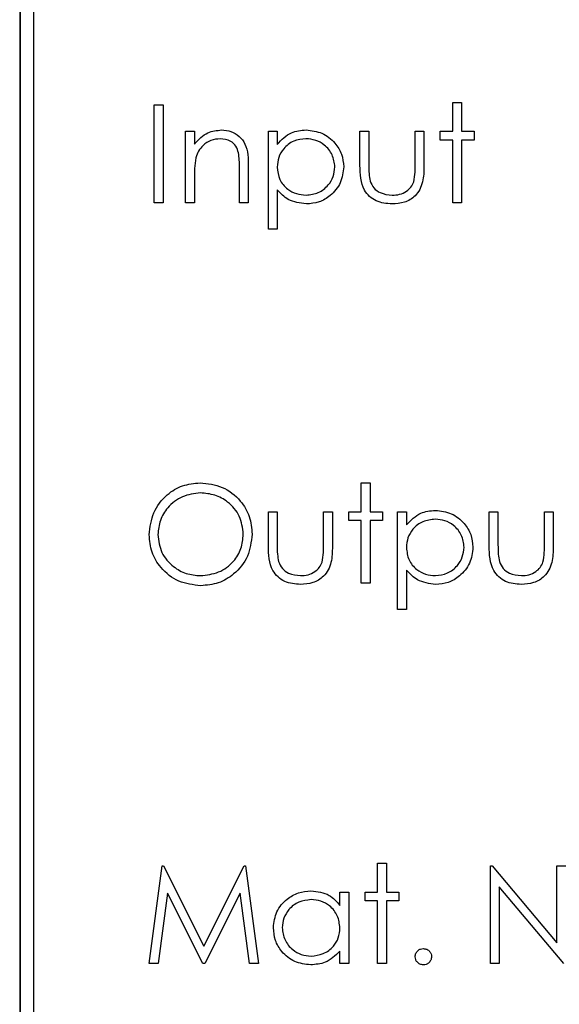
# Paper-space layout 'Blatt3' of a CAD drawing. Header units: millimetres. Extents: x 5 to 418, y 2 to 292.
# Tile 35 of 93: x 107.55 to 109.21, y 204.04 to 207.06. Entities that reach past the tile are written whole.
import ezdxf

# ---------------------------------------------------------------- set-up
doc = ezdxf.new("R2010")
doc.units = ezdxf.units.MM

psp = doc.layouts.new('Blatt3')

# ---------------------------------------------------------------- linework, layer by layer
at = {"color": 7, "linetype": 'Continuous', "lineweight": 25}
for p, q in [((107.5545, 208.5397), (107.5545, 201.7897)), ((107.5557, 208.5397), (107.5557, 201.7897)), ((107.5973, 208.4992), (107.5973, 201.8325)), ((107.9668, 206.7994), (107.9938, 206.7994)), ((107.9668, 206.4994), (107.9668, 206.7994)), ((107.9938, 206.7994), (107.9938, 206.4994)), ((108.8822, 206.7186), (108.8822, 206.8071)), ((108.8822, 206.8071), (108.9092, 206.8071)), ((108.9092, 206.8071), (108.9092, 206.7186)), ((108.063, 206.7186), (108.0899, 206.7186)), ((108.063, 206.4994), (108.063, 206.7186)), ((108.0899, 206.7186), (108.0899, 206.6791)), ((108.3168, 206.7186), (108.3438, 206.7186)), ((108.3168, 206.4186), (108.3168, 206.7186)), ((108.3438, 206.7186), (108.3438, 206.6781)), ((108.5976, 206.7186), (108.6245, 206.7186)), ((108.5976, 206.6139), (108.5976, 206.7186)), ((108.6245, 206.7186), (108.6245, 206.617)), ((108.7668, 206.617), (108.7668, 206.7186)), ((108.7668, 206.7186), (108.7938, 206.7186)), ((108.7938, 206.7186), (108.7938, 206.6119)), ((108.8438, 206.7186), (108.8822, 206.7186)), ((108.8438, 206.6917), (108.8438, 206.7186)), ((108.9092, 206.7186), (108.9476, 206.7186)), ((108.9476, 206.7186), (108.9476, 206.6917)), ((108.8822, 206.6917), (108.8438, 206.6917)), ((108.8822, 206.4994), (108.8822, 206.6917)), ((108.9476, 206.6917), (108.9092, 206.6917)), ((108.9092, 206.6917), (108.9092, 206.4994)), ((108.2284, 206.4994), (108.2284, 206.6025)), ((108.2553, 206.6114), (108.2553, 206.4994)), ((108.0899, 206.5787), (108.0899, 206.4994)), ((108.3438, 206.5391), (108.3438, 206.4186)), ((107.9938, 206.4994), (107.9668, 206.4994)), ((108.0899, 206.4994), (108.063, 206.4994)), ((108.2553, 206.4994), (108.2284, 206.4994)), ((108.9092, 206.4994), (108.8822, 206.4994)), ((108.3438, 206.4186), (108.3168, 206.4186)), ((108.6015, 205.6404), (108.6284, 205.6404)), ((108.6015, 205.552), (108.6015, 205.6404)), ((108.6284, 205.6404), (108.6284, 205.552)), ((108.3168, 205.4472), (108.3168, 205.552)), ((108.3168, 205.552), (108.3438, 205.552)), ((108.3438, 205.552), (108.3438, 205.4503)), ((108.4861, 205.4503), (108.4861, 205.552)), ((108.4861, 205.552), (108.513, 205.552)), ((108.513, 205.552), (108.513, 205.4452)), ((108.563, 205.525), (108.563, 205.552)), ((108.563, 205.552), (108.6015, 205.552)), ((108.6284, 205.552), (108.6668, 205.552)), ((108.6668, 205.552), (108.6668, 205.525)), ((108.713, 205.552), (108.7399, 205.552)), ((108.713, 205.252), (108.713, 205.552)), ((108.7399, 205.552), (108.7399, 205.5114)), ((108.9938, 205.4472), (108.9938, 205.552)), ((108.9938, 205.552), (109.0207, 205.552)), ((109.0207, 205.552), (109.0207, 205.4503)), ((109.163, 205.4503), (109.163, 205.552)), ((109.163, 205.552), (109.1899, 205.552)), ((109.1899, 205.552), (109.1899, 205.4452)), ((108.6015, 205.525), (108.563, 205.525)), ((108.6015, 205.3327), (108.6015, 205.525)), ((108.6668, 205.525), (108.6284, 205.525)), ((108.6284, 205.525), (108.6284, 205.3327)), ((108.7399, 205.3725), (108.7399, 205.252)), ((108.6284, 205.3327), (108.6015, 205.3327)), ((108.7399, 205.252), (108.713, 205.252)), ((108.6515, 204.3853), (108.6515, 204.4738)), ((108.6515, 204.4738), (108.6784, 204.4738)), ((108.6784, 204.4738), (108.6784, 204.3853)), ((107.9515, 204.1661), (107.9911, 204.4661)), ((107.9911, 204.4661), (107.9949, 204.4661)), ((107.9949, 204.4661), (108.1188, 204.2199)), ((108.1188, 204.2199), (108.2423, 204.4661)), ((108.2423, 204.4661), (108.2462, 204.4661)), ((108.2462, 204.4661), (108.2861, 204.1661)), ((108.9976, 204.1661), (108.9976, 204.4661)), ((108.9976, 204.4661), (109.0033, 204.4661)), ((109.0033, 204.4661), (109.2015, 204.23)), ((109.2015, 204.4661), (109.2284, 204.4661)), ((109.2015, 204.23), (109.2015, 204.4661)), ((108.5361, 204.3853), (108.563, 204.3853)), ((108.5361, 204.3447), (108.5361, 204.3853)), ((108.563, 204.3853), (108.563, 204.1661)), ((108.613, 204.3853), (108.6515, 204.3853)), ((108.613, 204.3584), (108.613, 204.3853)), ((108.6784, 204.3853), (108.7168, 204.3853)), ((108.7168, 204.3853), (108.7168, 204.3584)), ((109.2223, 204.1661), (109.0245, 204.4016)), ((109.0245, 204.4016), (109.0245, 204.1661)), ((108.0072, 204.3824), (107.9786, 204.1661)), ((108.1159, 204.1661), (108.0072, 204.3824)), ((108.2303, 204.3819), (108.122, 204.1661)), ((108.259, 204.1661), (108.2303, 204.3819)), ((108.6515, 204.3584), (108.613, 204.3584)), ((108.6515, 204.1661), (108.6515, 204.3584)), ((108.7168, 204.3584), (108.6784, 204.3584)), ((108.6784, 204.3584), (108.6784, 204.1661)), ((108.5361, 204.1661), (108.5361, 204.204)), ((107.9786, 204.1661), (107.9515, 204.1661)), ((108.122, 204.1661), (108.1159, 204.1661)), ((108.2861, 204.1661), (108.259, 204.1661)), ((108.563, 204.1661), (108.5361, 204.1661)), ((108.6784, 204.1661), (108.6515, 204.1661)), ((109.0245, 204.1661), (108.9976, 204.1661))]:
    psp.add_line(p, q, dxfattribs=at)
for points, knots in [([(108.0899, 206.6791), (108.1027, 206.6929), (108.1256, 206.7175), (108.1587, 206.721), (108.1733, 206.7225)], [0, 0, 0, 0, 0.559141, 1, 1, 1, 1]), ([(108.1733, 206.7225), (108.1832, 206.7216), (108.2028, 206.7199), (108.2286, 206.7041), (108.2548, 206.6691), (108.2551, 206.6352), (108.2553, 206.6114)], [0, 0, 0, 0, 0.187021, 0.37389, 0.56061, 1, 1, 1, 1]), ([(108.3438, 206.6781), (108.3574, 206.6925), (108.3818, 206.7182), (108.4169, 206.7212), (108.4323, 206.7225)], [0, 0, 0, 0, 0.558418, 1, 1, 1, 1]), ([(108.4323, 206.7225), (108.4492, 206.7206), (108.4828, 206.7167), (108.5203, 206.6862), (108.544, 206.6493), (108.5464, 206.6228), (108.5476, 206.6096)], [0, 0, 0, 0, 0.279627, 0.559432, 0.779703, 1, 1, 1, 1]), ([(108.1686, 206.6956), (108.1591, 206.6946), (108.1401, 206.6926), (108.1178, 206.6772), (108.1016, 206.6587), (108.0966, 206.6446), (108.0941, 206.6375)], [0, 0, 0, 0, 0.279553, 0.559373, 0.779703, 1, 1, 1, 1]), ([(108.2252, 206.6524), (108.223, 206.6594), (108.2188, 206.6733), (108.1993, 206.6925), (108.1802, 206.6944), (108.1686, 206.6956)], [0, 0, 0, 0, 0.2811923, 0.5613307, 1, 1, 1, 1]), ([(108.4321, 206.6956), (108.4191, 206.6942), (108.3932, 206.6914), (108.3639, 206.6681), (108.3463, 206.6391), (108.3446, 206.6187), (108.3438, 206.6085)], [0, 0, 0, 0, 0.2797467, 0.559315, 0.7795146, 1, 1, 1, 1]), ([(108.5207, 206.6093), (108.5189, 206.6221), (108.5153, 206.6477), (108.4916, 206.6763), (108.4624, 206.6928), (108.4422, 206.6946), (108.4321, 206.6956)], [0, 0, 0, 0, 0.279387, 0.559092, 0.779508, 1, 1, 1, 1]), ([(108.2284, 206.6025), (108.2284, 206.6119), (108.2285, 206.6286), (108.2262, 206.6451), (108.2252, 206.6524)], [0, 0, 0, 0, 0.560255, 1, 1, 1, 1]), ([(108.0941, 206.6375), (108.0926, 206.6266), (108.0899, 206.607), (108.0899, 206.5873), (108.0899, 206.5787)], [0, 0, 0, 0, 0.559658, 1, 1, 1, 1]), ([(108.3438, 206.6085), (108.3452, 206.5956), (108.3481, 206.5697), (108.3726, 206.5413), (108.4022, 206.5254), (108.4224, 206.5234), (108.4325, 206.5225)], [0, 0, 0, 0, 0.279654, 0.558875, 0.779455, 1, 1, 1, 1]), ([(108.4325, 206.5225), (108.4454, 206.5241), (108.471, 206.5273), (108.4998, 206.5505), (108.5173, 206.5791), (108.5196, 206.5993), (108.5207, 206.6093)], [0, 0, 0, 0, 0.279628, 0.559247, 0.779775, 1, 1, 1, 1]), ([(108.5476, 206.6096), (108.5457, 206.5928), (108.5417, 206.559), (108.5104, 206.5219), (108.4729, 206.499), (108.4464, 206.4967), (108.4332, 206.4956)], [0, 0, 0, 0, 0.27954, 0.559273, 0.779559, 1, 1, 1, 1]), ([(108.6959, 206.4956), (108.6792, 206.4969), (108.6459, 206.4995), (108.5993, 206.5434), (108.5983, 206.5871), (108.5976, 206.6139)], [0, 0, 0, 0, 0.28097, 0.559785, 1, 1, 1, 1]), ([(108.6245, 206.617), (108.6245, 206.6073), (108.6245, 206.5901), (108.6275, 206.5731), (108.6288, 206.5657)], [0, 0, 0, 0, 0.5603768, 1, 1, 1, 1]), ([(108.7938, 206.6119), (108.7935, 206.5955), (108.793, 206.563), (108.7719, 206.5202), (108.7344, 206.498), (108.7087, 206.4964), (108.6959, 206.4956)], [0, 0, 0, 0, 0.281501, 0.559646, 0.779298, 1, 1, 1, 1]), ([(108.7624, 206.5635), (108.764, 206.5734), (108.767, 206.5911), (108.7669, 206.6091), (108.7668, 206.617)], [0, 0, 0, 0, 0.559371, 1, 1, 1, 1]), ([(108.6288, 206.5657), (108.6321, 206.5583), (108.6387, 206.5436), (108.6629, 206.5261), (108.6835, 206.5239), (108.6961, 206.5225)], [0, 0, 0, 0, 0.280117, 0.560544, 1, 1, 1, 1]), ([(108.6961, 206.5225), (108.7039, 206.5229), (108.7195, 206.5238), (108.7395, 206.5332), (108.7546, 206.5468), (108.7598, 206.558), (108.7624, 206.5635)], [0, 0, 0, 0, 0.28027, 0.560007, 0.780074, 1, 1, 1, 1]), ([(108.4332, 206.4956), (108.4137, 206.4982), (108.3787, 206.5028), (108.3545, 206.528), (108.3438, 206.5391)], [0, 0, 0, 0, 0.558466, 1, 1, 1, 1]), ([(107.9515, 205.4814), (107.9542, 205.5046), (107.9598, 205.5508), (108.0008, 205.6036), (108.0527, 205.635), (108.089, 205.6386), (108.1072, 205.6404)], [0, 0, 0, 0, 0.279731, 0.559327, 0.77968, 1, 1, 1, 1]), ([(108.1072, 205.6404), (108.1307, 205.638), (108.1777, 205.633), (108.2303, 205.5905), (108.2622, 205.5382), (108.2653, 205.5013), (108.2668, 205.4829)], [0, 0, 0, 0, 0.2797673, 0.5593585, 0.7795711, 1, 1, 1, 1]), ([(108.1086, 205.6097), (108.0896, 205.6072), (108.0517, 205.6023), (108.0084, 205.5689), (107.9825, 205.5264), (107.9797, 205.4965), (107.9784, 205.4815)], [0, 0, 0, 0, 0.279627, 0.55935, 0.77963, 1, 1, 1, 1]), ([(108.2399, 205.4829), (108.2376, 205.502), (108.233, 205.5401), (108.1965, 205.5814), (108.1533, 205.6053), (108.1235, 205.6082), (108.1086, 205.6097)], [0, 0, 0, 0, 0.279468, 0.55887, 0.779516, 1, 1, 1, 1]), ([(108.7399, 205.5114), (108.7536, 205.5258), (108.778, 205.5515), (108.813, 205.5545), (108.8285, 205.5558)], [0, 0, 0, 0, 0.558418, 1, 1, 1, 1]), ([(108.8285, 205.5558), (108.8453, 205.5539), (108.879, 205.55), (108.9164, 205.5196), (108.9401, 205.4826), (108.9426, 205.4562), (108.9438, 205.443)], [0, 0, 0, 0, 0.279627, 0.559432, 0.779703, 1, 1, 1, 1]), ([(108.8283, 205.5289), (108.8153, 205.5275), (108.7893, 205.5247), (108.7601, 205.5014), (108.7425, 205.4725), (108.7408, 205.4521), (108.7399, 205.4419)], [0, 0, 0, 0, 0.279747, 0.559315, 0.779515, 1, 1, 1, 1]), ([(108.9168, 205.4427), (108.9151, 205.4555), (108.9115, 205.4811), (108.8878, 205.5097), (108.8585, 205.5261), (108.8384, 205.528), (108.8283, 205.5289)], [0, 0, 0, 0, 0.279387, 0.559092, 0.779508, 1, 1, 1, 1]), ([(108.1096, 205.325), (108.0864, 205.3276), (108.0399, 205.3328), (107.9882, 205.3752), (107.9563, 205.4267), (107.9531, 205.4632), (107.9515, 205.4814)], [0, 0, 0, 0, 0.279663, 0.559354, 0.779636, 1, 1, 1, 1]), ([(107.9784, 205.4815), (107.9807, 205.4626), (107.9853, 205.4248), (108.0215, 205.384), (108.064, 205.3595), (108.0937, 205.357), (108.1086, 205.3558)], [0, 0, 0, 0, 0.279416, 0.559077, 0.779478, 1, 1, 1, 1]), ([(108.1086, 205.3558), (108.1276, 205.358), (108.1657, 205.3623), (108.2098, 205.3952), (108.2358, 205.4379), (108.2385, 205.4679), (108.2399, 205.4829)], [0, 0, 0, 0, 0.27983, 0.559389, 0.779654, 1, 1, 1, 1]), ([(108.2668, 205.4829), (108.2642, 205.4596), (108.2589, 205.413), (108.2162, 205.3614), (108.1645, 205.3297), (108.1279, 205.3266), (108.1096, 205.325)], [0, 0, 0, 0, 0.2796304, 0.5593429, 0.7795972, 1, 1, 1, 1]), ([(108.4151, 205.3289), (108.3984, 205.3302), (108.3652, 205.3328), (108.3185, 205.3767), (108.3175, 205.4204), (108.3168, 205.4472)], [0, 0, 0, 0, 0.28097, 0.559785, 1, 1, 1, 1]), ([(108.3438, 205.4503), (108.3437, 205.4406), (108.3437, 205.4234), (108.3467, 205.4065), (108.348, 205.399)], [0, 0, 0, 0, 0.5603768, 1, 1, 1, 1]), ([(108.513, 205.4452), (108.5128, 205.4289), (108.5123, 205.3963), (108.4912, 205.3535), (108.4536, 205.3313), (108.428, 205.3297), (108.4151, 205.3289)], [0, 0, 0, 0, 0.281501, 0.559646, 0.779298, 1, 1, 1, 1]), ([(108.4816, 205.3969), (108.4833, 205.4068), (108.4862, 205.4245), (108.4861, 205.4424), (108.4861, 205.4503)], [0, 0, 0, 0, 0.559371, 1, 1, 1, 1]), ([(108.7399, 205.4419), (108.7414, 205.4289), (108.7442, 205.403), (108.7687, 205.3746), (108.7983, 205.3587), (108.8186, 205.3568), (108.8287, 205.3558)], [0, 0, 0, 0, 0.279654, 0.558875, 0.779455, 1, 1, 1, 1]), ([(108.8287, 205.3558), (108.8415, 205.3574), (108.8672, 205.3606), (108.896, 205.3839), (108.9134, 205.4125), (108.9157, 205.4326), (108.9168, 205.4427)], [0, 0, 0, 0, 0.279628, 0.559247, 0.779775, 1, 1, 1, 1]), ([(108.9438, 205.443), (108.9418, 205.4261), (108.9379, 205.3923), (108.9066, 205.3552), (108.8691, 205.3323), (108.8426, 205.33), (108.8293, 205.3289)], [0, 0, 0, 0, 0.27954, 0.559273, 0.779559, 1, 1, 1, 1]), ([(109.092, 205.3289), (109.0753, 205.3302), (109.0421, 205.3328), (108.9955, 205.3767), (108.9944, 205.4204), (108.9938, 205.4472)], [0, 0, 0, 0, 0.28097, 0.559785, 1, 1, 1, 1]), ([(109.0207, 205.4503), (109.0207, 205.4406), (109.0206, 205.4234), (109.0236, 205.4065), (109.025, 205.399)], [0, 0, 0, 0, 0.560377, 1, 1, 1, 1]), ([(109.1899, 205.4452), (109.1897, 205.4289), (109.1892, 205.3963), (109.1681, 205.3535), (109.1306, 205.3313), (109.1049, 205.3297), (109.092, 205.3289)], [0, 0, 0, 0, 0.281501, 0.559646, 0.779298, 1, 1, 1, 1]), ([(109.1586, 205.3969), (109.1602, 205.4068), (109.1631, 205.4245), (109.163, 205.4424), (109.163, 205.4503)], [0, 0, 0, 0, 0.559371, 1, 1, 1, 1]), ([(108.348, 205.399), (108.3513, 205.3917), (108.358, 205.377), (108.3821, 205.3594), (108.4027, 205.3572), (108.4153, 205.3558)], [0, 0, 0, 0, 0.280117, 0.560544, 1, 1, 1, 1]), ([(108.4153, 205.3558), (108.4231, 205.3563), (108.4387, 205.3572), (108.4587, 205.3666), (108.4739, 205.3801), (108.479, 205.3913), (108.4816, 205.3969)], [0, 0, 0, 0, 0.28027, 0.560007, 0.780074, 1, 1, 1, 1]), ([(109.025, 205.399), (109.0283, 205.3917), (109.0349, 205.377), (109.059, 205.3594), (109.0797, 205.3572), (109.0923, 205.3558)], [0, 0, 0, 0, 0.280117, 0.560544, 1, 1, 1, 1]), ([(109.0923, 205.3558), (109.1001, 205.3563), (109.1157, 205.3572), (109.1356, 205.3666), (109.1508, 205.3801), (109.156, 205.3913), (109.1586, 205.3969)], [0, 0, 0, 0, 0.28027, 0.560007, 0.780074, 1, 1, 1, 1]), ([(108.8293, 205.3289), (108.8098, 205.3315), (108.7749, 205.3362), (108.7506, 205.3613), (108.7399, 205.3725)], [0, 0, 0, 0, 0.558466, 1, 1, 1, 1]), ([(108.3322, 204.2763), (108.3343, 204.2931), (108.3385, 204.3267), (108.3702, 204.3633), (108.4078, 204.3858), (108.4342, 204.388), (108.4474, 204.3891)], [0, 0, 0, 0, 0.279413, 0.559191, 0.779548, 1, 1, 1, 1]), ([(108.4474, 204.3891), (108.4672, 204.3869), (108.5025, 204.3829), (108.5258, 204.3564), (108.5361, 204.3447)], [0, 0, 0, 0, 0.5590621, 1, 1, 1, 1]), ([(108.4477, 204.3622), (108.4349, 204.3607), (108.4092, 204.3577), (108.38, 204.3349), (108.3624, 204.3062), (108.3602, 204.2861), (108.3592, 204.276)], [0, 0, 0, 0, 0.279767, 0.559291, 0.779719, 1, 1, 1, 1]), ([(108.5361, 204.2752), (108.5346, 204.2882), (108.5318, 204.3142), (108.5075, 204.3428), (108.4783, 204.3598), (108.4579, 204.3614), (108.4477, 204.3622)], [0, 0, 0, 0, 0.2796602, 0.5592103, 0.7794872, 1, 1, 1, 1]), ([(108.4465, 204.1622), (108.4297, 204.1642), (108.396, 204.1681), (108.3587, 204.1991), (108.3356, 204.2366), (108.3334, 204.263), (108.3322, 204.2763)], [0, 0, 0, 0, 0.2795734, 0.559333, 0.7795891, 1, 1, 1, 1]), ([(108.3592, 204.276), (108.361, 204.2632), (108.3646, 204.2376), (108.3882, 204.209), (108.4172, 204.1921), (108.4374, 204.1901), (108.4475, 204.1891)], [0, 0, 0, 0, 0.279429, 0.559146, 0.77957, 1, 1, 1, 1]), ([(108.4475, 204.1891), (108.4603, 204.1907), (108.486, 204.1938), (108.516, 204.2158), (108.5334, 204.2448), (108.5352, 204.2651), (108.5361, 204.2752)], [0, 0, 0, 0, 0.279822, 0.559387, 0.779603, 1, 1, 1, 1]), ([(108.5361, 204.204), (108.5219, 204.1905), (108.4965, 204.1664), (108.4618, 204.1635), (108.4465, 204.1622)], [0, 0, 0, 0, 0.558763, 1, 1, 1, 1]), ([(108.7668, 204.1872), (108.7673, 204.1909), (108.7682, 204.1983), (108.7749, 204.2064), (108.7832, 204.2115), (108.7889, 204.212), (108.7918, 204.2122)], [0, 0, 0, 0, 0.279576, 0.559284, 0.779552, 1, 1, 1, 1]), ([(108.7918, 204.2122), (108.7955, 204.2118), (108.8029, 204.211), (108.811, 204.2041), (108.8162, 204.1959), (108.8166, 204.1901), (108.8168, 204.1872)], [0, 0, 0, 0, 0.279602, 0.559212, 0.779475, 1, 1, 1, 1]), ([(108.7918, 204.1622), (108.7882, 204.1627), (108.7808, 204.1636), (108.7727, 204.1704), (108.7677, 204.1785), (108.7671, 204.1843), (108.7668, 204.1872)], [0, 0, 0, 0, 0.2795812, 0.5591432, 0.7795754, 1, 1, 1, 1]), ([(108.8168, 204.1872), (108.8164, 204.1835), (108.8155, 204.1762), (108.8087, 204.168), (108.8005, 204.163), (108.7947, 204.1625), (108.7918, 204.1622)], [0, 0, 0, 0, 0.2794691, 0.5593578, 0.7796739, 1, 1, 1, 1])]:
    psp.add_open_spline(points, degree=3, knots=knots, dxfattribs=at)

doc.saveas('drawing.dxf')
